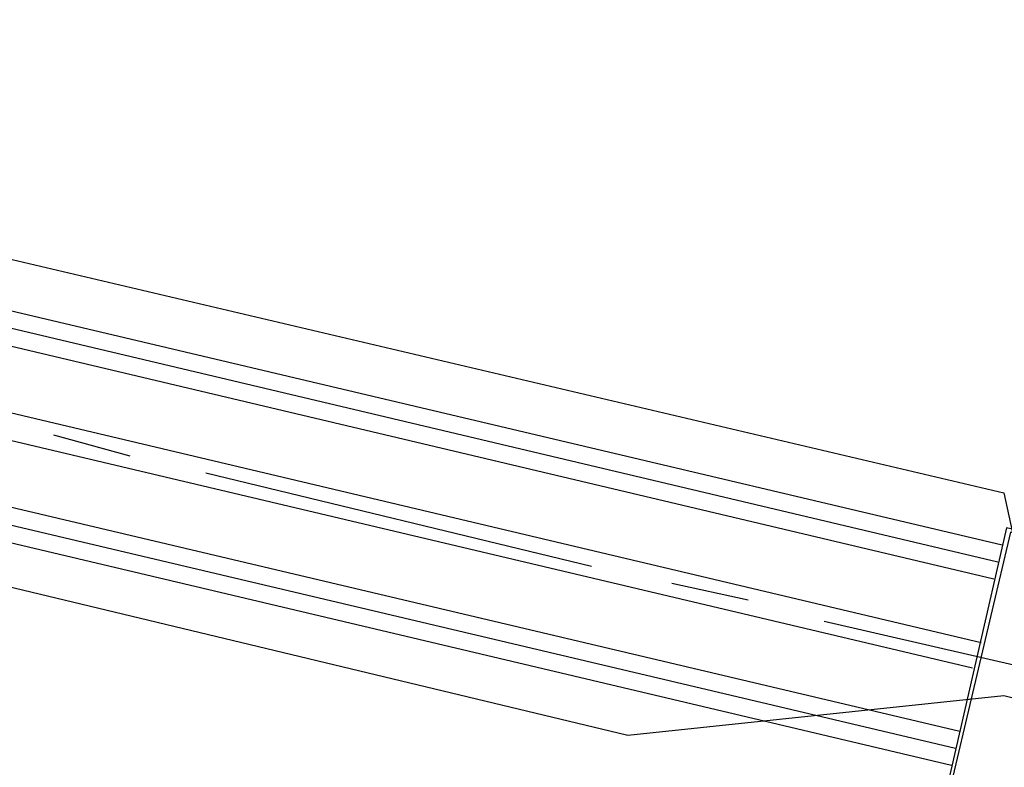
# Model space of a CAD drawing. Header units: feet. Extents: x -79 to 198, y -22 to 181.
# Tile 53 of 164: x 114.37 to 117.47, y 75.54 to 77.9. Entities that reach past the tile are written whole.
import ezdxf

# ---------------------------------------------------------------- set-up
doc = ezdxf.new("R2010")
doc.units = ezdxf.units.FT
doc.layers.add('A-AREA-UNIDAD', color=30, linetype='CONTINUOUS')
doc.layers.add('A-LINEA', color=7, linetype='CONTINUOUS')

msp = doc.modelspace()

# ---------------------------------------------------------------- linework, layer by layer
at = {"layer": 'A-AREA-UNIDAD'}
for points in [[(105.232, 79.2889), (117.472, 76.4089), (117.568, 75.9644), (119.328, 75.7689), (129.568, 73.3689), (129.68, 73.12), (130.8, 76.7289), (132.288, 79.8933)], [(106.912, 44.2844), (121.84, 40.7289), (122.56, 40.7289), (122.592, 39.68), (121.632, 38.0089), (126.752, 36.8356), (126.912, 36.64), (128.4, 39.4844), (129.632, 42.7556), (130.48, 46.1689), (130.88, 49.28), (130.96, 51.9644), (130.72, 55.2533), (129.36, 61.4044), (128.928, 64.9244), (128.992, 69.2444), (129.6, 72.8889), (128.8, 72.8889), (118.048, 75.4133), (118, 75.6444), (117.472, 75.7689), (116.288, 75.6444), (104.448, 78.4889)]]:
    msp.add_lwpolyline(points, dxfattribs=at)
at = {"layer": 'A-LINEA'}
for p, q in [((65.8533, 88.4444), (117.4667, 76.2444)), ((65.8533, 88.4444), (117.4667, 76.2444)), ((65.8533, 88.4044), (117.4533, 76.1911)), ((65.8533, 88.4044), (117.4533, 76.1911)), ((65.84, 88.3511), (117.44, 76.1378)), ((65.84, 88.3511), (117.44, 76.1378)), ((65.7867, 88.1511), (117.4, 75.9378)), ((65.7867, 88.1511), (117.4, 75.9378)), ((65.7733, 88.0578), (117.3733, 75.8578)), ((65.7733, 88.0578), (117.3733, 75.8578)), ((65.72, 87.8578), (117.3333, 75.6578)), ((65.72, 87.8578), (117.3333, 75.6578)), ((65.7067, 87.8044), (117.32, 75.6044)), ((65.7067, 87.8044), (117.32, 75.6044)), ((65.6933, 87.7644), (117.3067, 75.5511)), ((65.6933, 87.7644), (117.3067, 75.5511)), ((114.48, 76.5911), (114.72, 76.5244)), ((114.96, 76.4711), (116.1733, 76.1778)), ((116.4267, 76.1244), (116.6667, 76.0711)), ((116.9067, 76.0044), (118.12, 75.7244))]:
    msp.add_line(p, q, dxfattribs=at)
for points in [[(117.2933, 75.4844), (118.1067, 75.2978), (118.2933, 76.1111), (117.48, 76.2978), (117.2933, 75.4844)], [(117.3067, 75.4978), (118.0933, 75.3111), (118.28, 76.0978), (117.4933, 76.2844), (117.3067, 75.4978)]]:
    msp.add_lwpolyline(points, dxfattribs=at)

doc.saveas('drawing.dxf')
